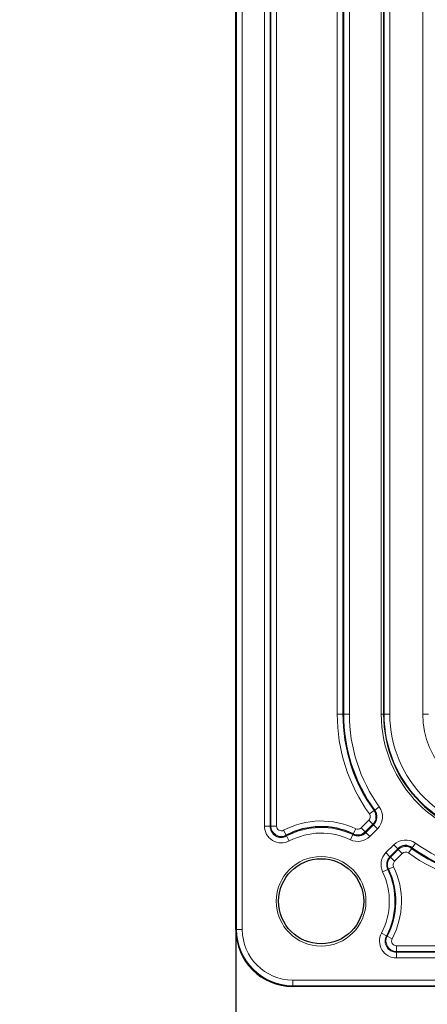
# Model space of a CAD drawing. Header units: millimetres. Extents: x 5 to 418, y 2 to 292.
# Tile 44 of 67: x 296 to 308, y 81 to 110. Entities that reach past the tile are written whole.
import ezdxf

# ---------------------------------------------------------------- set-up
doc = ezdxf.new("R2010")
doc.units = ezdxf.units.MM
doc.layers.add('SLD-0', color=7, linetype='Continuous')
doc.styles.add('SLDTEXTSTYLE1', font='TXT', dxfattribs={"width": 0.605})
doc.dimstyles.new('SLDDIMSTYLE2', dxfattribs={"dimtxt": 3.5, "dimasz": 3.302, "dimexe": 0, "dimexo": 0.0625, "dimgap": 0.875, "dimtad": 1, "dimlfac": 3, "dimrnd": 1e-09, "dimzin": 12, "dimdsep": 46, "dimtxsty": 'SLDTEXTSTYLE1', "dimsah": 1, "dimcen": 0.09, "dimadec": 0, "dimazin": 3, "dimtfac": 1, "dimtmove": 0, "dimatfit": 0, "dimfxl": 1, "dimfrac": 2, "dimtolj": 1, "dimtzin": 12, "dimarcsym": 0})

# ---------------------------------------------------------------- blocks, each defined once
blk = doc.blocks.new('_D_11')
at = {"layer": 'SLD-0', "color": 7}
for p, q in [((310.464, 109.89), (310.464, 57.159)), ((302.297, 83.056), (302.297, 57.159)), ((302.297, 58.159), (295.947, 58.159)), ((302.297, 58.159), (310.464, 58.159)), ((310.464, 58.159), (328.157, 58.159))]:
    blk.add_line(p, q, dxfattribs=at)
for centre, start, end in [((323.537, 60.845), 153.4349, 206.5651), ((322.152, 60.845), 333.4349, 26.5651)]:
    blk.add_arc(centre, 6.006, start, end, dxfattribs=at)
for points in [[(302.297, 58.159), (298.995, 58.667), (298.995, 57.651)], [(310.464, 58.159), (313.766, 57.651), (313.766, 58.667)]]:
    blk.add_solid(points, dxfattribs=at)
at = {"layer": 'SLD-0', "color": 7, "insert": (318.166, 62.671), "char_height": 3.5, "attachment_point": 1, "style": 'SLDTEXTSTYLE1'}
blk.add_mtext('24,5', dxfattribs=at)

msp = doc.modelspace()

# ---------------------------------------------------------------- linework, layer by layer
at = {"color": 7, "linetype": 'Continuous', "lineweight": 25}
for p, q in [((302.2972, 83.0563), (302.2972, 253.0563)), ((348.4638, 81.3897), (303.9638, 81.3897))]:
    msp.add_line(p, q, dxfattribs=at)
at = {"color": 7, "linetype": 'Continuous', "lineweight": 18}
for p, q in [((302.3176, 83.0563), (302.3176, 253.0563)), ((302.4842, 253.0563), (302.4842, 83.0563)), ((306.565, 89.3897), (306.565, 246.723)), ((306.6317, 246.723), (306.6317, 89.3897)), ((306.648, 89.3897), (306.648, 246.723)), ((306.8147, 89.3897), (306.8147, 246.723)), ((307.7797, 89.3897), (307.7797, 246.723)), ((303.1334, 86.1008), (303.1334, 115.3453)), ((303.3, 115.3453), (303.3, 86.1008)), ((303.3234, 86.1008), (303.3234, 115.3453)), ((303.4901, 115.3453), (303.4901, 86.1008)), ((305.271, 89.3897), (305.271, 115.0787)), ((305.4376, 115.0787), (305.4376, 89.3897)), ((305.461, 89.3897), (305.461, 115.0787)), ((305.6276, 115.0787), (305.6276, 89.3897)), ((305.271, 89.3897), (305.4376, 89.3897)), ((305.4376, 89.3897), (305.461, 89.3897)), ((305.6276, 89.3897), (305.461, 89.3897)), ((306.6317, 89.3897), (306.565, 89.3897)), ((306.648, 89.3897), (306.6317, 89.3897)), ((306.8147, 89.3897), (306.648, 89.3897)), ((307.9463, 89.3897), (307.7797, 89.3897)), ((306.2164, 86.4554), (306.3517, 86.5527)), ((306.3517, 86.5527), (306.3707, 86.5663)), ((306.3707, 86.5663), (306.506, 86.6636)), ((305.9739, 86.0463), (306.2017, 86.2741)), ((306.2017, 86.2741), (306.3195, 86.1562)), ((303.1334, 86.1008), (303.3, 86.1008)), ((303.3234, 86.1008), (303.3, 86.1008)), ((303.3234, 86.1008), (303.4901, 86.1008)), ((303.7738, 85.8291), (303.6961, 85.9765)), ((305.7422, 85.8685), (305.8141, 86.0188)), ((305.9739, 86.0463), (306.0917, 85.9284)), ((306.3195, 86.1562), (306.0917, 85.9284)), ((306.0917, 85.9284), (306.1083, 85.9119)), ((306.1083, 85.9119), (306.3361, 86.1397)), ((306.4539, 86.0219), (306.2261, 85.7941)), ((306.3195, 86.1562), (306.3361, 86.1397)), ((306.3361, 86.1397), (306.4539, 86.0219)), ((303.7738, 85.8291), (303.7847, 85.8085)), ((303.7847, 85.8085), (303.8625, 85.6611)), ((305.7322, 85.8474), (305.6604, 85.697)), ((305.7422, 85.8685), (305.7322, 85.8474)), ((306.1083, 85.9119), (306.2261, 85.7941)), ((306.7016, 85.3186), (306.9294, 85.5464)), ((307.0472, 85.4285), (306.8194, 85.2008)), ((306.836, 85.1842), (307.0637, 85.412)), ((306.9294, 85.5464), (307.0472, 85.4285)), ((307.0637, 85.412), (307.0472, 85.4285)), ((307.0637, 85.412), (307.1816, 85.2942)), ((307.4602, 85.4442), (307.3629, 85.3089)), ((307.4602, 85.4442), (307.4738, 85.4632)), ((307.5711, 85.5985), (307.4738, 85.4632)), ((306.7016, 85.3186), (306.8194, 85.2008)), ((306.836, 85.1842), (306.8194, 85.2008)), ((306.836, 85.1842), (306.9538, 85.0664)), ((307.1816, 85.2942), (306.9538, 85.0664)), ((306.6045, 84.7528), (306.7549, 84.8247)), ((306.776, 84.8347), (306.7549, 84.8247)), ((306.776, 84.8347), (306.9264, 84.9065)), ((302.2972, 83.0563), (302.3176, 83.0563)), ((302.3176, 83.0563), (302.4842, 83.0563)), ((306.716, 82.8772), (306.5686, 82.955)), ((306.7367, 82.8663), (306.716, 82.8772)), ((306.7367, 82.8663), (306.884, 82.7886)), ((307.0083, 82.4159), (307.0083, 82.5825)), ((307.0083, 82.5825), (313.2297, 82.5825)), ((307.0083, 82.4159), (307.0083, 82.3925)), ((313.2297, 82.4159), (307.0083, 82.4159)), ((307.0083, 82.3925), (332.5861, 82.3925)), ((307.0083, 82.3925), (307.0083, 82.2259)), ((332.5861, 82.2259), (307.0083, 82.2259)), ((303.9638, 81.5767), (348.4638, 81.5767)), ((303.9638, 81.5767), (303.9638, 81.4101)), ((348.4638, 81.4101), (303.9638, 81.4101)), ((303.9638, 81.4101), (303.9638, 81.3897))]:
    msp.add_line(p, q, dxfattribs=at)
msp.add_circle((304.7972, 83.8897), 1.3167, dxfattribs=at)
at = {"color": 7, "linetype": 'Continuous', "lineweight": 25}
msp.add_circle((304.7972, 83.8897), 1.25, dxfattribs=at)
at = {"color": 7, "linetype": 'Continuous', "lineweight": 18}
for centre, radius, start, end in [((310.2972, 89.3897), 5.0262, 180, 215.7182), ((310.2972, 89.3897), 4.8362, 180, 215.7182), ((310.2972, 89.3897), 4.6696, 180, 215.7182), ((310.2972, 89.3897), 3.7322, 180, 270), ((310.2972, 89.3897), 3.6492, 180, 270), ((310.2972, 89.3897), 3.4825, 180, 270), ((310.2972, 89.3897), 2.5175, 180, 270), ((306.1024, 86.3734), 0.3071, 315, 35.7182), ((306.1024, 86.3734), 0.4971, 315, 35.7182), ((304.7972, 83.8897), 2.3595, 64.47122, 117.81814), ((306.1024, 86.3734), 0.1405, 315, 35.7182), ((303.6305, 86.1008), 0.4971, 180, 297.81814), ((303.6305, 86.1008), 0.3071, 180, 297.81814), ((303.6305, 86.1008), 0.1405, 180, 297.81814), ((304.7972, 83.8897), 2.1695, 64.47122, 117.81814), ((305.8746, 86.1456), 0.3071, 244.47122, 315), ((305.8746, 86.1456), 0.1405, 244.47122, 315), ((304.7972, 83.8897), 2.0029, 64.47122, 117.81814), ((305.8746, 86.1456), 0.4971, 244.47122, 315), ((307.2809, 85.1949), 0.4971, 54.2818, 135), ((307.2809, 85.1949), 0.3071, 54.2818, 135), ((307.2809, 85.1949), 0.1405, 54.2818, 135), ((310.2972, 89.3897), 4.8362, 234.2818, 270), ((310.2972, 89.3897), 4.6696, 234.2818, 270), ((307.0531, 84.9671), 0.4971, 135, 205.52878), ((307.0531, 84.9671), 0.3305, 135, 205.52878), ((307.0531, 84.9671), 0.3071, 135, 205.52878), ((307.0531, 84.9671), 0.1405, 135, 205.52878), ((310.2972, 89.3897), 5.0262, 234.2818, 270), ((304.7972, 83.8897), 2.1695, 332.18186, 25.52878), ((304.7972, 83.8897), 2.3595, 332.18186, 25.52878), ((304.7972, 83.8897), 2.0029, 332.18186, 25.52878), ((303.9638, 83.0563), 1.6463, 180, 270), ((303.9638, 83.0563), 1.4796, 180, 270), ((307.0083, 82.723), 0.4971, 152.18186, 270), ((307.0083, 82.723), 0.3305, 152.18186, 270), ((307.0083, 82.723), 0.3071, 152.18186, 270), ((307.0083, 82.723), 0.1405, 152.18186, 270)]:
    msp.add_arc(centre, radius, start, end, dxfattribs=at)
at = {"color": 7, "linetype": 'Continuous', "lineweight": 25}
for centre, radius, start, end in [((310.2972, 89.3897), 4.8596, 180, 215.7182), ((310.2972, 89.3897), 3.6655, 180, 270), ((306.1024, 86.3734), 0.3305, 315, 35.7182), ((303.6305, 86.1008), 0.3305, 180, 297.81814), ((304.7972, 83.8897), 2.1929, 64.47122, 117.81814), ((305.8746, 86.1456), 0.3305, 244.47122, 315), ((307.2809, 85.1949), 0.3305, 54.2818, 135), ((310.2972, 89.3897), 4.8596, 234.2818, 270), ((304.7972, 83.8897), 2.1929, 332.18186, 25.52878), ((303.9638, 83.0563), 1.6667, 180, 270)]:
    msp.add_arc(centre, radius, start, end, dxfattribs=at)

# ---------------------------------------------------------------- dimensions: what is measured, and where the dimension line sits
at = {"layer": 'SLD-0', "color": 7}
dim = msp.add_linear_dim(base=(310.4638, 58.1594), p1=(302.2972, 83.0563), p2=(310.4638, 109.8897), text='(<>)', dimstyle='SLDDIMSTYLE2', dxfattribs=at)
dim.commit()
dim.dimension.update_dxf_attribs({"geometry": '_D_11', "text_midpoint": (322.8446, 58.1594), "dimtype": 160})

doc.saveas('drawing.dxf')
